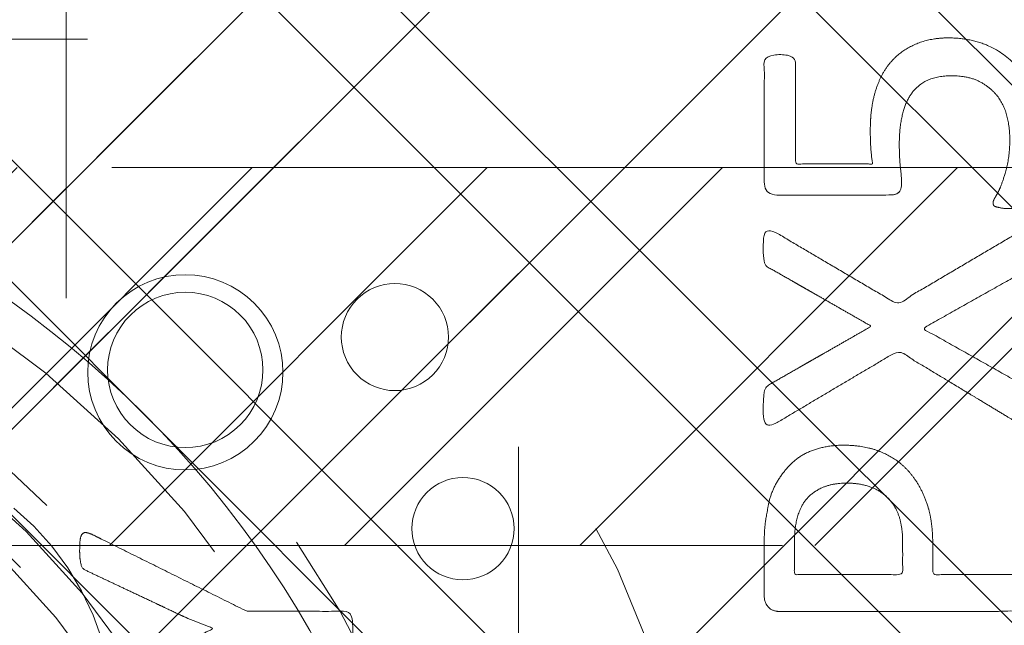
# Model space of a CAD drawing. Header units: inches. Extents: x -465 to -303, y -234 to 7.
# Tile 32 of 81: x -392.05 to -390.42, y 1.52 to 2.52. Entities that reach past the tile are written whole.
import ezdxf

# ---------------------------------------------------------------- set-up
doc = ezdxf.new("R2010")
doc.units = ezdxf.units.IN
doc.header["$LTSCALE"] = 32
doc.header["$MEASUREMENT"] = 0
doc.linetypes.add('Dash Style-1', pattern=[0.083328, 0.041656, -0.041672])
for name, color, linetype, lineweight in [('DashLine', 7, 'Dash Style-1', 13), ('DashLineFill', 7, 'Dash Style-1', 13), ('Drawing', 7, 'Continuous', 18), ('None', 7, 'Continuous', 18), ('Plastic-BracketCover', 7, 'Continuous', 13), ('SolidLine', 7, 'Continuous', 15), ('Wood_1-H', 7, 'Continuous', 13)]:
    doc.layers.add(name, color=color, linetype=linetype, lineweight=lineweight)
doc.layers.add('Electrical', color=1, linetype='Dash Style-1', lineweight=15, true_color=0xff0000)
doc.layers.add('Metal_Black', color=7, linetype='Continuous', lineweight=13, true_color=0x4c4c4c)
pattern_1 = [(45, (0, 0), (-1.61301565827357, 1.935715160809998), []), (45, (-1.0608, 1.0608), (-0.4723460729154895, 0.4167612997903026), [])]

# ---------------------------------------------------------------- blocks, each defined once
blk = doc.blocks.new('Group-9')
at = {"layer": 'Plastic-BracketCover', "color": 7}
blk.add_open_spline([(1.38164285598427, 0.884128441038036), (1.463766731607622, 0.884128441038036), (1.549581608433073, 0.884128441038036), (1.553272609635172, 0.8804374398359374), (1.555118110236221, 0.8730554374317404), (1.55696180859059, 0.8619824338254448), (1.55696180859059, 0.8453729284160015), (1.555118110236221, 0.8342999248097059), (1.553272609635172, 0.8269179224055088), (1.549581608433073, 0.8232269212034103), (1.463766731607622, 0.8232269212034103), (1.38164285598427, 0.8232269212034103), (1.255227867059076, 0.7604808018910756), (1.128812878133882, 0.6977346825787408), (1.119585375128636, 0.6940436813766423), (1.112203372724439, 0.692198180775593), (1.106666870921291, 0.6958891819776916), (1.104821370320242, 0.7106531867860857), (1.104821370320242, 0.7327991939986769), (1.106666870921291, 0.7457176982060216), (1.10851237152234, 0.7530997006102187), (1.114048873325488, 0.7567907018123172), (1.117739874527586, 0.7586362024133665), (1.181408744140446, 0.789086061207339), (1.245077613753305, 0.8195359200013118), (1.263532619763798, 0.8287634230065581), (1.304133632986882, 0.8453729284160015), (1.324432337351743, 0.8546004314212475), (1.324432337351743, 0.8555231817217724), (1.324432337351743, 0.856445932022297), (1.28383402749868, 0.871209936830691), (1.246923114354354, 0.8896649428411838), (1.18233149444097, 0.9201148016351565), (1.117739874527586, 0.9505646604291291), (1.114048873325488, 0.9524101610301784), (1.10851237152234, 0.9561011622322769), (1.106666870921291, 0.963483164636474), (1.104821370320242, 0.9745561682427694), (1.104821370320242, 0.9967021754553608), (1.107589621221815, 1.016079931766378), (1.121430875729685, 1.013311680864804), (1.128812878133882, 1.009620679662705), (1.255227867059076, 0.9468745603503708), (1.38164285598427, 0.884128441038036)], degree=2, knots=[0, 0, 0, 0.05246714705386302, 0.05482524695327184, 0.05718334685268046, 0.05954144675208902, 0.06189954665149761, 0.06484717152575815, 0.06779479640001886, 0.07074242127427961, 0.07369004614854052, 0.1392739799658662, 0.1392739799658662, 0.251980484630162, 0.251980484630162, 0.259917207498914, 0.267853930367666, 0.2757906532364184, 0.2837273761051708, 0.2916640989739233, 0.2996008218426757, 0.307537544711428, 0.31547426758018, 0.31547426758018, 0.4512108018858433, 0.4512108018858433, 0.4908944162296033, 0.5305780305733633, 0.5305780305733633, 0.5322202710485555, 0.5322202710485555, 0.6091019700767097, 0.6091019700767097, 0.7421406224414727, 0.7421406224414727, 0.7498287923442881, 0.7575169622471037, 0.7652051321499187, 0.7728933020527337, 0.7836567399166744, 0.8051836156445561, 0.8159470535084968, 0.8159470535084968, 1, 1, 1], dxfattribs=at)
blk = doc.blocks.new('1BRPFY-Leg_Plate (2D)')
at = {"layer": 'DashLineFill', "linetype": 'Continuous', "lineweight": 13}
h = blk.add_hatch(dxfattribs=at)
h.set_pattern_fill('Steel', color=253, style=0, pattern_type=2)
h.set_pattern_definition(pattern_1)
edge = h.paths.add_edge_path()
edge.add_arc((-1.704724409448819, -1.704724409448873), 0.125984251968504, 179.9999999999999, 269.9999999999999)
edge.add_line((-1.704724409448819, -1.830708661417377), (1.704724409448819, -1.830708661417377))
edge.add_arc((1.704724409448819, -1.704724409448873), 0.125984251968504, 270.0000000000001, 360.0000000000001)
edge.add_line((1.830708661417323, -1.704724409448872), (1.830708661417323, 1.704724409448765))
edge.add_arc((1.704724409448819, 1.704724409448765), 0.1259842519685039, 0, 90)
edge.add_line((1.704724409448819, 1.830708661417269), (-1.704724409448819, 1.830708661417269))
edge.add_arc((-1.704724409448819, 1.704724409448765), 0.1259842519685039, 90, 180)
edge.add_line((-1.830708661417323, 1.704724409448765), (-1.830708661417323, -1.704724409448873))
at = {"layer": 'DashLineFill', "flags": 128}
blk.add_lwpolyline([(-1.830708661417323, -1.704724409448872, 0.414213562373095), (-1.704724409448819, -1.830708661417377), (1.704724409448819, -1.830708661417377, 0.414213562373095), (1.830708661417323, -1.704724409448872), (1.830708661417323, 1.704724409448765, 0.414213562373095), (1.704724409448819, 1.830708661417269), (-1.704724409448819, 1.830708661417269, 0.414213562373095), (-1.830708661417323, 1.704724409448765)], format="xyb", close=True, dxfattribs=at)
at = {"layer": 'SolidLine', "flags": 128}
blk.add_lwpolyline([(1.279527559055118, 1.44094488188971), (1.295349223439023, 1.440167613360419), (1.31101851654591, 1.437843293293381), (1.326384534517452, 1.433994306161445), (1.341299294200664, 1.428657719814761), (1.355619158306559, 1.421884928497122), (1.369206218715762, 1.413741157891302), (1.381929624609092, 1.404304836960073), (1.393666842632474, 1.393666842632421), (1.404304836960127, 1.381929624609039), (1.413741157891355, 1.369206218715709), (1.421884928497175, 1.355619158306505), (1.428657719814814, 1.341299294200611), (1.433994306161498, 1.326384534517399), (1.437843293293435, 1.311018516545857), (1.440167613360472, 1.29534922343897), (1.440944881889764, 1.279527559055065), (1.440167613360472, 1.263705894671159), (1.437843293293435, 1.248036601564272), (1.433994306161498, 1.23267058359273), (1.428657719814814, 1.217755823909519), (1.421884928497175, 1.203435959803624), (1.413741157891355, 1.18984889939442), (1.404304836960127, 1.17712549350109), (1.393666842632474, 1.165388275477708), (1.381929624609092, 1.154750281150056), (1.369206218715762, 1.145313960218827), (1.355619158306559, 1.137170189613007), (1.341299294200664, 1.130397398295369), (1.326384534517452, 1.125060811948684), (1.31101851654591, 1.121211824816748), (1.295349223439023, 1.11888750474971), (1.279527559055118, 1.118110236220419), (1.263705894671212, 1.11888750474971), (1.248036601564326, 1.121211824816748), (1.232670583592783, 1.125060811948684), (1.217755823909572, 1.130397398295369), (1.203435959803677, 1.137170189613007), (1.189848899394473, 1.145313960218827), (1.177125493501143, 1.154750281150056), (1.165388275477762, 1.165388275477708), (1.154750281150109, 1.17712549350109), (1.14531396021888, 1.18984889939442), (1.137170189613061, 1.203435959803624), (1.130397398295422, 1.217755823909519), (1.125060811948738, 1.23267058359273), (1.121211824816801, 1.248036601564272), (1.118887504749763, 1.263705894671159), (1.118110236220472, 1.279527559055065), (1.118887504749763, 1.29534922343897), (1.121211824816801, 1.311018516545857), (1.125060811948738, 1.326384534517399), (1.130397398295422, 1.341299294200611), (1.137170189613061, 1.355619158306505), (1.14531396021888, 1.369206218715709), (1.154750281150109, 1.381929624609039), (1.165388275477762, 1.393666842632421), (1.177125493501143, 1.404304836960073), (1.189848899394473, 1.413741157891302), (1.203435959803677, 1.421884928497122), (1.217755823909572, 1.428657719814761), (1.232670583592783, 1.433994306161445), (1.248036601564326, 1.437843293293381), (1.263705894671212, 1.440167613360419)], close=True, dxfattribs=at)
at = {"layer": 'Plastic-BracketCover', "color": 7}
blk.add_blockref('Group-9', (0, 0), dxfattribs=at)
blk = doc.blocks.new('Group-10')
at = {"layer": 'Metal_Black', "color": 7}
for points, knots in [([(2.541677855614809, 1.832778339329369), (2.576740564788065, 1.832778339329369), (2.633951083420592, 1.808786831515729), (2.672706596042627, 1.764494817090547), (2.693005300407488, 1.703595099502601), (2.693005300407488, 1.644539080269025), (2.685625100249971, 1.60763087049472), (2.678243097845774, 1.578102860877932), (2.669015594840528, 1.559647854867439), (2.66532459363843, 1.554111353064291), (2.659788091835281, 1.552265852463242), (2.654251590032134, 1.550420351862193), (2.644562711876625, 1.550420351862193), (2.633951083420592, 1.550420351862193), (2.624723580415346, 1.552265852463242), (2.617341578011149, 1.554111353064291), (2.615496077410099, 1.55780235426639), (2.615496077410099, 1.563338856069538), (2.624723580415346, 1.578102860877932), (2.633951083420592, 1.602094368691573), (2.643178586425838, 1.639002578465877), (2.643178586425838, 1.686985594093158), (2.632105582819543, 1.725741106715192), (2.608114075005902, 1.753421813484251), (2.573049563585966, 1.770031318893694), (2.525068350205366, 1.770031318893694), (2.493694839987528, 1.75711281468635), (2.471548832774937, 1.729432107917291), (2.460475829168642, 1.685140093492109), (2.460475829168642, 1.635311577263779), (2.46416683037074, 1.603939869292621), (2.46416683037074, 1.58179386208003), (2.454939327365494, 1.572566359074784), (2.351593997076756, 1.572566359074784), (2.248246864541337, 1.572566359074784), (2.237173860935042, 1.58363936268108), (2.237173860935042, 1.69344484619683), (2.237173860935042, 1.795868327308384), (2.24086486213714, 1.799559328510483), (2.246401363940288, 1.803250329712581), (2.257474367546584, 1.80509583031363), (2.275929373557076, 1.80509583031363), (2.288847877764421, 1.797713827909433), (2.288847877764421, 1.708208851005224), (2.288847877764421, 1.624240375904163), (2.35251674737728, 1.624240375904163), (2.41618561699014, 1.624240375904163), (2.414340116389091, 1.637157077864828), (2.412494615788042, 1.662994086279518), (2.412494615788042, 1.718359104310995), (2.430949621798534, 1.775567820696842), (2.46416683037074, 1.812477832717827), (2.51214984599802, 1.832778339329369), (2.541677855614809, 1.832778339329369)], [0, 0, 0, 0.01624772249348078, 0.03249544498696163, 0.04874316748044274, 0.06499088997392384, 0.0747395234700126, 0.08448815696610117, 0.09423679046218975, 0.1039854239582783, 0.1137340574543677, 0.1234826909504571, 0.1332313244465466, 0.1439548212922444, 0.1556531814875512, 0.1673515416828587, 0.179049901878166, 0.1907482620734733, 0.2141449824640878, 0.2375417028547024, 0.2609384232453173, 0.2843351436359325, 0.3043894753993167, 0.3244438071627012, 0.3444981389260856, 0.3645524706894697, 0.3817430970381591, 0.3989337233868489, 0.4161243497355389, 0.4333149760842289, 0.4451335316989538, 0.4569520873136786, 0.4653939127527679, 0.4738357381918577, 0.5329361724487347, 0.5413791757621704, 0.5498221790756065, 0.6251042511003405, 0.6279185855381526, 0.6307329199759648, 0.6335472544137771, 0.6363615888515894, 0.6429283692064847, 0.6494951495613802, 0.7490891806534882, 0.7490891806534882, 0.8246060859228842, 0.8246060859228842, 0.8400820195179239, 0.8555579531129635, 0.8916684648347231, 0.9277789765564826, 0.9638894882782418, 1, 1, 1]), ([(2.66347909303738, 1.514432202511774), (2.670861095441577, 1.518123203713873), (2.680088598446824, 1.519968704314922), (2.685625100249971, 1.514432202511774), (2.68746879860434, 1.49966819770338), (2.68746879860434, 1.479829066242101), (2.68746879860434, 1.464603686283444), (2.683779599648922, 1.457221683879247), (2.680088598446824, 1.453530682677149), (2.676397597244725, 1.451685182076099), (2.587814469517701, 1.40185756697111), (2.499231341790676, 1.35202995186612), (2.587814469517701, 1.30220233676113), (2.676397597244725, 1.25237472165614), (2.680088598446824, 1.25052922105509), (2.683779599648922, 1.244992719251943), (2.68746879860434, 1.239456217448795), (2.68746879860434, 1.224230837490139), (2.68746879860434, 1.204391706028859), (2.684702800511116, 1.185013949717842), (2.670861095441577, 1.187782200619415), (2.66347909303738, 1.191473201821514), (2.561054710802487, 1.253296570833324), (2.458630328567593, 1.315119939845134), (2.358975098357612, 1.256064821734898), (2.259319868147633, 1.197009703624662), (2.251937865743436, 1.193318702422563), (2.238096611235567, 1.190550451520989), (2.235328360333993, 1.209928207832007), (2.235328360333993, 1.233919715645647), (2.237173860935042, 1.246838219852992), (2.239019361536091, 1.254220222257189), (2.244555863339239, 1.257911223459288), (2.246401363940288, 1.259756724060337), (2.330370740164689, 1.307738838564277), (2.414340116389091, 1.355720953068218), (2.330370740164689, 1.403703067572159), (2.246401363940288, 1.451685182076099), (2.244555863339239, 1.453530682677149), (2.239019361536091, 1.455376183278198), (2.237173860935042, 1.462758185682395), (2.235328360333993, 1.473831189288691), (2.235328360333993, 1.495977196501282), (2.238096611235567, 1.515354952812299), (2.251937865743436, 1.512586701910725), (2.259319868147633, 1.508895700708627), (2.358052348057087, 1.450763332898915), (2.456784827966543, 1.392630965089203), (2.560131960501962, 1.453531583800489), (2.66347909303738, 1.514432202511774)], [0, 0, 0, 0.005796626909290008, 0.01159325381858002, 0.01738988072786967, 0.02318650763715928, 0.02777550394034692, 0.03115686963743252, 0.03453823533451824, 0.03791960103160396, 0.03791960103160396, 0.1211990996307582, 0.1211990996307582, 0.2044785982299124, 0.2044785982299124, 0.2078599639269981, 0.2112413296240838, 0.2146226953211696, 0.2192116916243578, 0.2250083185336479, 0.2366015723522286, 0.2423981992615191, 0.2423981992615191, 0.3264234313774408, 0.3264234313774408, 0.407781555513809, 0.407781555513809, 0.4135781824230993, 0.42517143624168, 0.4309680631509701, 0.4359366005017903, 0.4409051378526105, 0.4458736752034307, 0.450842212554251, 0.450842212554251, 0.6349525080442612, 0.6349525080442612, 0.8190628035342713, 0.8190628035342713, 0.8240313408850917, 0.8289998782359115, 0.8339684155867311, 0.8389369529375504, 0.8439054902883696, 0.8538425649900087, 0.8588111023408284, 0.8588111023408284, 0.9277858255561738, 0.9277858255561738, 1, 1, 1]), ([(2.368202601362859, 1.158958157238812), (2.403267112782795, 1.158958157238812), (2.456784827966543, 1.136812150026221), (2.493694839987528, 1.096211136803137), (2.51584084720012, 1.037156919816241), (2.51584084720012, 0.9697961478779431), (2.51584084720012, 0.9448818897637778), (2.596119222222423, 0.9448818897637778), (2.680088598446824, 0.9448818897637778), (2.683779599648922, 0.9411926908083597), (2.685625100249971, 0.9338106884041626), (2.68746879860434, 0.9227376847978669), (2.68746879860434, 0.9061281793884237), (2.685625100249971, 0.8950551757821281), (2.683779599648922, 0.887673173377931), (2.680088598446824, 0.8839821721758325), (2.469704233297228, 0.8839821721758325), (2.250092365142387, 0.8839821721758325), (2.237173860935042, 0.8987461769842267), (2.237173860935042, 0.955955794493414), (2.237173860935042, 1.018701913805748), (2.24086486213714, 1.044538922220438), (2.248246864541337, 1.081447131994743), (2.270392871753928, 1.118357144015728), (2.301766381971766, 1.146039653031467), (2.344211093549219, 1.158958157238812), (2.368202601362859, 1.158958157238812)], [0, 0, 0, 0.06626756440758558, 0.1325351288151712, 0.1988026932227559, 0.2650702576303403, 0.3039664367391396, 0.3039664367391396, 0.4292971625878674, 0.4350595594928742, 0.440821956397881, 0.4465843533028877, 0.4523467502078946, 0.4569566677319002, 0.4615665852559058, 0.4661765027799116, 0.4707864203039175, 0.7289384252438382, 0.7450731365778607, 0.7612078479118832, 0.8451067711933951, 0.8709223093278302, 0.8967378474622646, 0.9225533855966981, 0.9483689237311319, 0.974184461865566, 1, 1, 1]), ([(2.373739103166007, 1.096211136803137), (2.346056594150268, 1.096211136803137), (2.309148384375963, 1.075910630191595), (2.29253887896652, 1.046384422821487), (2.287002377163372, 1.01501091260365), (2.287002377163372, 0.9716416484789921), (2.287002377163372, 0.9448818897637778), (2.376507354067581, 0.9448818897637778), (2.46601233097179, 0.9448818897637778), (2.46601233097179, 0.9716416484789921), (2.46601233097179, 1.024238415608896), (2.453093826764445, 1.061146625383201), (2.427258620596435, 1.085138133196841), (2.394039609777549, 1.096211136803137), (2.373739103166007, 1.096211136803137)], [0, 0, 0, 0.05309765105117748, 0.1061953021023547, 0.159292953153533, 0.2123906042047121, 0.2979368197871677, 0.2979368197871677, 0.5840684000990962, 0.5840684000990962, 0.6696146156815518, 0.7522109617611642, 0.8348073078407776, 0.9174036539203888, 1, 1, 1])]:
    blk.add_open_spline(points, degree=2, knots=knots, dxfattribs=at)
blk = doc.blocks.new('1BRPX5-Util_Bkt_Sm-F (2D)')
at = {"layer": 'DashLineFill', "linetype": 'Continuous', "lineweight": 13}
h = blk.add_hatch(dxfattribs=at)
h.set_pattern_fill('Steel', color=253, style=0, pattern_type=2)
h.set_pattern_definition(pattern_1)
edge = h.paths.add_edge_path()
edge.add_line((-4.468503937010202, 4.413385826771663), (-3.12992125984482, 4.413385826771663))
edge.add_line((-3.12992125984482, 4.413385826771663), (-3.12992125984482, -1.854330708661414))
edge.add_line((-3.12992125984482, -1.854330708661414), (-4.468503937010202, -1.854330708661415))
edge.add_line((-4.468503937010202, -1.854330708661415), (-4.468503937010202, -1.988188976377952))
edge.add_line((-4.468503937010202, -1.988188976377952), (-2.421259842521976, -1.988188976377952))
edge.add_line((-2.421259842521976, -1.988188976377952), (-2.421259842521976, -2.366141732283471))
edge.add_arc((-2.303149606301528, -2.366141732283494), 0.1181102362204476, 179.9999999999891, 270.000000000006)
edge.add_line((-2.303149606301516, -2.484251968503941), (2.303149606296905, -2.484251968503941))
edge.add_arc((2.303149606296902, -2.366141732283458), 0.1181102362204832, 270.0000000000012, 359.9999999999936)
edge.add_line((2.421259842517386, -2.366141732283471), (2.421259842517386, -1.988188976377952))
edge.add_line((2.421259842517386, -1.988188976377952), (4.468503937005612, -1.988188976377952))
edge.add_line((4.468503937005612, -1.988188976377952), (4.468503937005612, -1.854330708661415))
edge.add_line((4.468503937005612, -1.854330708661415), (3.12992125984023, -1.854330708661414))
edge.add_line((3.12992125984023, -1.854330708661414), (3.12992125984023, 4.413385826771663))
edge.add_line((3.12992125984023, 4.413385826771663), (4.468503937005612, 4.413385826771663))
edge.add_line((4.468503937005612, 4.413385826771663), (4.468503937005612, 4.547244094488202))
edge.add_line((4.468503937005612, 4.547244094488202), (2.421259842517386, 4.547244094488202))
edge.add_line((2.421259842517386, 4.547244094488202), (2.421259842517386, 4.925196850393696))
edge.add_arc((2.303149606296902, 4.925196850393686), 0.1181102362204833, 5.365542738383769e-12, 89.99999999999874)
edge.add_line((2.303149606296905, 5.043307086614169), (-2.303149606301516, 5.043307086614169))
edge.add_arc((-2.303149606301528, 4.92519685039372), 0.1181102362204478, 89.99999999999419, 180.0000000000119)
edge.add_line((-2.421259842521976, 4.925196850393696), (-2.421259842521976, 4.547244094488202))
edge.add_line((-2.421259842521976, 4.547244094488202), (-4.468503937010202, 4.547244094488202))
edge.add_line((-4.468503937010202, 4.547244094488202), (-4.468503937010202, 4.413385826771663))
at = {"layer": 'SolidLine', "flags": 128}
blk.add_lwpolyline([(1.279527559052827, 1.15496456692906), (1.26693235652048, 1.155583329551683), (1.254458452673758, 1.157433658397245), (1.242225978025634, 1.16049773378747), (1.23035273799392, 1.164746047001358), (1.218953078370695, 1.170137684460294), (1.208136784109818, 1.17662072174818), (1.19800802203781, 1.184132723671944), (1.188664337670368, 1.192601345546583), (1.180195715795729, 1.201945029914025), (1.172683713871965, 1.212073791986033), (1.166200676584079, 1.222890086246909), (1.160809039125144, 1.234289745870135), (1.156560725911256, 1.246162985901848), (1.15349665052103, 1.258395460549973), (1.151646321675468, 1.270869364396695), (1.151027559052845, 1.283464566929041), (1.151646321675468, 1.296059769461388), (1.15349665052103, 1.30853367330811), (1.156560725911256, 1.320766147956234), (1.160809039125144, 1.332639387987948), (1.166200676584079, 1.344039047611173), (1.172683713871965, 1.35485534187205), (1.180195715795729, 1.364984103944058), (1.188664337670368, 1.374327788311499), (1.19800802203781, 1.382796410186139), (1.208136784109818, 1.390308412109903), (1.218953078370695, 1.396791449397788), (1.23035273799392, 1.402183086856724), (1.242225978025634, 1.406431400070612), (1.254458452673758, 1.409495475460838), (1.26693235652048, 1.4113458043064), (1.279527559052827, 1.411964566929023), (1.292122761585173, 1.4113458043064), (1.304596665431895, 1.409495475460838), (1.316829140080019, 1.406431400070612), (1.328702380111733, 1.402183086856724), (1.340102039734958, 1.396791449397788), (1.350918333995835, 1.390308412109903), (1.361047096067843, 1.382796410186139), (1.370390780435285, 1.374327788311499), (1.378859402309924, 1.364984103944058), (1.386371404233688, 1.35485534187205), (1.392854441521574, 1.344039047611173), (1.39824607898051, 1.332639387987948), (1.402494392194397, 1.320766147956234), (1.405558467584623, 1.30853367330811), (1.407408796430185, 1.296059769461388), (1.408027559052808, 1.283464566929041), (1.407408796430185, 1.270869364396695), (1.405558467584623, 1.258395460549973), (1.402494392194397, 1.246162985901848), (1.39824607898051, 1.234289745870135), (1.392854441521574, 1.222890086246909), (1.386371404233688, 1.212073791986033), (1.378859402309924, 1.201945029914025), (1.370390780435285, 1.192601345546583), (1.361047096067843, 1.184132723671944), (1.350918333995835, 1.17662072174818), (1.340102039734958, 1.170137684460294), (1.328702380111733, 1.164746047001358), (1.316829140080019, 1.16049773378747), (1.304596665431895, 1.157433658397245), (1.292122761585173, 1.155583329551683)], close=True, dxfattribs=at)
blk.add_lwpolyline([(0.9958867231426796, 1.054709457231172), (1.028808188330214, 1.024871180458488), (1.058646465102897, 0.991949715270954), (1.085114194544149, 0.9562621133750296), (1.107956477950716, 0.9181520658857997), (1.126953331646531, 0.877986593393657), (1.141921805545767, 0.8361525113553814), (1.152717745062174, 0.7930527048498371), (1.159237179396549, 0.7491022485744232), (1.161417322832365, 0.7047244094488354), (1.159237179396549, 0.6603465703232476), (1.152717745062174, 0.6163961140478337), (1.141921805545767, 0.5732963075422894), (1.126953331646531, 0.5314622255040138), (1.107956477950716, 0.4912967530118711), (1.085114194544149, 0.4531867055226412), (1.058646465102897, 0.4174991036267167), (1.028808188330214, 0.3845776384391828), (0.9958867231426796, 0.3547393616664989)], dxfattribs=at)
at = {"layer": 'Metal_Black', "color": 7}
blk.add_blockref('Group-10', (0, 0), dxfattribs=at)
blk = doc.blocks.new('Slate-LegBrace (2D)')
at = {"layer": 'DashLineFill', "linetype": 'Continuous', "lineweight": 13}
h = blk.add_hatch(dxfattribs=at)
h.set_pattern_fill('Steel', color=253, style=0, pattern_type=2)
h.set_pattern_definition(pattern_1)
edge = h.paths.add_edge_path()
edge.add_line((-2.199587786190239, 0.1351515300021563), (-1.374775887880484, 0.1351515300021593))
edge.add_arc((3.636636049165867e-15, 0.01355418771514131), 1.380142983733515, 5.054592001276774, 174.9454079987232, ccw=False)
edge.add_line((1.374775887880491, 0.1351515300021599), (2.199718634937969, 0.1351515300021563))
edge.add_arc((6.542437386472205e-05, 0.01705725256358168), 2.202821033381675, 3.07312710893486, 176.9268728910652)
h = blk.add_hatch(dxfattribs=at)
h.set_pattern_fill('Steel', color=253, style=0, pattern_type=2)
h.set_pattern_definition(pattern_1)
edge = h.paths.add_edge_path()
edge.add_line((-2.191696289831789, 0.2375138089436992), (-1.463739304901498, 0.2375137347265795))
edge.add_arc((6.542437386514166e-05, 0.017041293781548), 1.480314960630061, 8.565281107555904, 171.4347188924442, ccw=False)
edge.add_line((1.463870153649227, 0.2375137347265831), (2.191827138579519, 0.2375138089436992))
edge.add_line((2.191827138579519, 0.2375138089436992), (2.19971863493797, 0.1351515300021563))
edge.add_line((2.19971863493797, 0.1351515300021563), (1.374775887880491, 0.1351515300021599))
edge.add_arc((3.356894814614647e-15, 0.01355418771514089), 1.380142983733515, 5.054592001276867, 174.9454079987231)
edge.add_line((-1.374775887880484, 0.1351515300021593), (-2.19958778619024, 0.1351515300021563))
edge.add_line((-2.19958778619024, 0.1351515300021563), (-2.191696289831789, 0.2375138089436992))
h = blk.add_hatch(dxfattribs=at)
h.set_pattern_fill('Steel', color=253, style=0, pattern_type=2)
h.set_pattern_definition(pattern_1)
h.paths.add_polyline_path([(1.738774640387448, 0.9363963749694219), (1.7304820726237, 0.9368037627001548), (1.722269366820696, 0.9380220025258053), (1.714215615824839, 0.940039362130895), (1.706398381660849, 0.9428364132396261), (1.698892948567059, 0.9463862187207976), (1.691771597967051, 0.9506545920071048), (1.685102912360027, 0.9556004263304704), (1.678951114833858, 0.9611760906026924), (1.673375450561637, 0.9673278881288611), (1.668429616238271, 0.9739965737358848), (1.664161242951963, 0.9811179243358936), (1.660611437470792, 0.9886233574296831), (1.657814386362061, 0.9964405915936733), (1.655797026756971, 1.00449434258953), (1.654578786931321, 1.012707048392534), (1.654171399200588, 1.020999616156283), (1.654578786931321, 1.029292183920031), (1.655797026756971, 1.037504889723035), (1.657814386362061, 1.045558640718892), (1.660611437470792, 1.053375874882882), (1.664161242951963, 1.060881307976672), (1.668429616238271, 1.06800265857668), (1.673375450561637, 1.074671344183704), (1.678951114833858, 1.080823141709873), (1.685102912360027, 1.086398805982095), (1.691771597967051, 1.09134464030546), (1.698892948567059, 1.095613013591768), (1.706398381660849, 1.099162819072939), (1.714215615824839, 1.10195987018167), (1.722269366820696, 1.10397722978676), (1.7304820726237, 1.10519546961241), (1.738774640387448, 1.105602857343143), (1.747067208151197, 1.10519546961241), (1.755279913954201, 1.10397722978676), (1.763333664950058, 1.10195987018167), (1.771150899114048, 1.099162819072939), (1.778656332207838, 1.095613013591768), (1.785777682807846, 1.09134464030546), (1.79244636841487, 1.086398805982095), (1.798598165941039, 1.080823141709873), (1.804173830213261, 1.074671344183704), (1.809119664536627, 1.06800265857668), (1.813388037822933, 1.060881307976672), (1.816937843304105, 1.053375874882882), (1.819734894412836, 1.045558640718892), (1.821752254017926, 1.037504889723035), (1.822970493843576, 1.029292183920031), (1.823377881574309, 1.020999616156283), (1.822970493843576, 1.012707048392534), (1.821752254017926, 1.00449434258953), (1.819734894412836, 0.9964405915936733), (1.816937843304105, 0.9886233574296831), (1.813388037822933, 0.9811179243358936), (1.809119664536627, 0.9739965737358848), (1.804173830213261, 0.9673278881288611), (1.798598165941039, 0.9611760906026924), (1.79244636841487, 0.9556004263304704), (1.785777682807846, 0.9506545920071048), (1.778656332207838, 0.9463862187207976), (1.771150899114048, 0.9428364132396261), (1.763333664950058, 0.940039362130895), (1.755279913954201, 0.9380220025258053), (1.747067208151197, 0.9368037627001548)])
at = {"layer": 'DashLineFill', "flags": 128}
for points in [[(-2.199587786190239, 0.1351515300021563), (-1.374775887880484, 0.1351515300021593, -0.9154551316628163), (1.374775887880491, 0.1351515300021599), (2.199718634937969, 0.1351515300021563, 0.9477524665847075)], [(-2.191696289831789, 0.2375138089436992), (-1.463739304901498, 0.2375137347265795, -0.8606629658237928), (1.463870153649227, 0.2375137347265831), (2.191827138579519, 0.2375138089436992), (2.19971863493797, 0.1351515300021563), (1.374775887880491, 0.1351515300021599, 0.9154551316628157), (-1.374775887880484, 0.1351515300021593), (-2.19958778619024, 0.1351515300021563)]]:
    blk.add_lwpolyline(points, format="xyb", close=True, dxfattribs=at)
blk.add_lwpolyline([(1.738774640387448, 0.9363963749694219), (1.7304820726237, 0.9368037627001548), (1.722269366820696, 0.9380220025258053), (1.714215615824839, 0.940039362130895), (1.706398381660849, 0.9428364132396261), (1.698892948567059, 0.9463862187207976), (1.691771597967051, 0.9506545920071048), (1.685102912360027, 0.9556004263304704), (1.678951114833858, 0.9611760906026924), (1.673375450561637, 0.9673278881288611), (1.668429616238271, 0.9739965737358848), (1.664161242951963, 0.9811179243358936), (1.660611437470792, 0.9886233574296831), (1.657814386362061, 0.9964405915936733), (1.655797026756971, 1.00449434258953), (1.654578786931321, 1.012707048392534), (1.654171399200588, 1.020999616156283), (1.654578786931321, 1.029292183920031), (1.655797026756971, 1.037504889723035), (1.657814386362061, 1.045558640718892), (1.660611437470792, 1.053375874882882), (1.664161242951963, 1.060881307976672), (1.668429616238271, 1.06800265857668), (1.673375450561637, 1.074671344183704), (1.678951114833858, 1.080823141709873), (1.685102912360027, 1.086398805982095), (1.691771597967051, 1.09134464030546), (1.698892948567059, 1.095613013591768), (1.706398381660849, 1.099162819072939), (1.714215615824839, 1.10195987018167), (1.722269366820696, 1.10397722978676), (1.7304820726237, 1.10519546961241), (1.738774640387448, 1.105602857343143), (1.747067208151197, 1.10519546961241), (1.755279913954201, 1.10397722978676), (1.763333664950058, 1.10195987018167), (1.771150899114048, 1.099162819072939), (1.778656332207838, 1.095613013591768), (1.785777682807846, 1.09134464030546), (1.79244636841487, 1.086398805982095), (1.798598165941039, 1.080823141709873), (1.804173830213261, 1.074671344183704), (1.809119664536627, 1.06800265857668), (1.813388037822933, 1.060881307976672), (1.816937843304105, 1.053375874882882), (1.819734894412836, 1.045558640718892), (1.821752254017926, 1.037504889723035), (1.822970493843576, 1.029292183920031), (1.823377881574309, 1.020999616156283), (1.822970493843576, 1.012707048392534), (1.821752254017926, 1.00449434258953), (1.819734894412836, 0.9964405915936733), (1.816937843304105, 0.9886233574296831), (1.813388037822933, 0.9811179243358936), (1.809119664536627, 0.9739965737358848), (1.804173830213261, 0.9673278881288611), (1.798598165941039, 0.9611760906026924), (1.79244636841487, 0.9556004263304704), (1.785777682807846, 0.9506545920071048), (1.778656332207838, 0.9463862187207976), (1.771150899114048, 0.9428364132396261), (1.763333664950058, 0.940039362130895), (1.755279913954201, 0.9380220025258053), (1.747067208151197, 0.9368037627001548)], close=True, dxfattribs=at)
blk = doc.blocks.new('TLLegSleeve (2D)')
at = {"layer": 'DashLineFill', "linetype": 'Continuous', "lineweight": 13}
h = blk.add_hatch(dxfattribs=at)
h.set_pattern_fill('Steel', color=253, style=0, pattern_type=2)
h.set_pattern_definition(pattern_1)
edge = h.paths.add_edge_path()
edge.add_line((1.08267716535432, 1.402343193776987), (1.08267716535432, 2.913385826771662))
edge.add_arc((-1.707523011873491e-13, 2.913385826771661), 1.08267716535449, 4.479377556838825e-14, 180)
edge.add_line((-1.082677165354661, 2.913385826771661), (-1.08267716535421, 1.402343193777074))
edge.add_arc((-1.332267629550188e-15, 2.886579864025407e-15), 1.771653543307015, 127.6698869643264, 412.330113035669)
edge.add_line((1.08267716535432, 1.402343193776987), (1.08267716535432, 1.402343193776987))
edge = h.paths.add_edge_path()
edge.add_arc((1.665334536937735e-15, 2.91338582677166), 0.7480314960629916, 180, 360)
edge.add_arc((1.665334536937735e-15, 2.91338582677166), 0.7480314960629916, 9.54166404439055e-15, 180)
edge.add_line((-0.7480314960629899, 2.91338582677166), (-0.7480314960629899, 2.91338582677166))
edge = h.paths.add_edge_path()
edge.add_arc((-1.723066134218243e-13, 5.70119602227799e-16), 1.437007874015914, 180, 360)
edge.add_arc((-1.723066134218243e-13, 9.149983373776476e-17), 1.437007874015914, 9.541664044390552e-15, 180)
edge.add_line((-1.437007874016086, 3.308097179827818e-16), (-1.437007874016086, 3.308097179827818e-16))
at = {"layer": 'DashLine', "color": 8, "flags": 128}
blk.add_lwpolyline([(1.653543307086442, 1.118599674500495e-14), (1.645581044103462, -0.1620755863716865), (1.621770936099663, -0.3225902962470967), (1.582342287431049, -0.4799982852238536), (1.527674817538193, -0.6327836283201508), (1.45829500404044, -0.7794749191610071), (1.374871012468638, -0.9186594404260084), (1.278206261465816, -1.048996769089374), (1.169231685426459, -1.169231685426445), (1.048996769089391, -1.278206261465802), (0.918659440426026, -1.374871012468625), (0.7794749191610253, -1.458295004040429), (0.6327836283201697, -1.527674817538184), (0.4799982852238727, -1.582342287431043), (0.3225902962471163, -1.621770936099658), (0.1620755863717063, -1.645581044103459), (8.723964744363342e-15, -1.653543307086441), (-0.162075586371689, -1.645581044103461), (-0.3225902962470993, -1.621770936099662), (-0.4799982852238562, -1.582342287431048), (-0.6327836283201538, -1.527674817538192), (-0.7794749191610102, -1.458295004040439), (-0.9186594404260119, -1.374871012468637), (-1.048996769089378, -1.278206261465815), (-1.169231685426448, -1.169231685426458), (-1.278206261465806, -1.048996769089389), (-1.374871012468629, -0.9186594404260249), (-1.458295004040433, -0.7794749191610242), (-1.527674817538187, -0.6327836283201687), (-1.582342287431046, -0.4799982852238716), (-1.621770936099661, -0.3225902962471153), (-1.645581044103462, -0.1620755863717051), (-1.653543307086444, -7.741682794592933e-15), (-1.645581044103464, 0.1620755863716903), (-1.621770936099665, 0.3225902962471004), (-1.582342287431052, 0.4799982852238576), (-1.527674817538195, 0.6327836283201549), (-1.458295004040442, 0.7794749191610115), (-1.37487101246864, 0.918659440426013), (-1.278206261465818, 1.048996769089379), (-1.169231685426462, 1.169231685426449), (-1.048996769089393, 1.278206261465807), (-0.9186594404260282, 1.37487101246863), (-0.7794749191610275, 1.458295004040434), (-0.6327836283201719, 1.527674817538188), (-0.479998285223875, 1.582342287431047), (-0.3225902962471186, 1.621770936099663), (-0.1620755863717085, 1.645581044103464), (-1.096189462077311e-14, 1.653543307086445), (0.1620755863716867, 1.645581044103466), (0.3225902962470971, 1.621770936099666), (0.479998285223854, 1.582342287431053), (0.6327836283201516, 1.527674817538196), (0.7794749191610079, 1.458295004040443), (0.9186594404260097, 1.374871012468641), (1.048996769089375, 1.278206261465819), (1.169231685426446, 1.169231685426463), (1.278206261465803, 1.048996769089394), (1.374871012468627, 0.9186594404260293), (1.458295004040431, 0.7794749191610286), (1.527674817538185, 0.6327836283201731), (1.582342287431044, 0.4799982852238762), (1.621770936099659, 0.3225902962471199), (1.64558104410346, 0.1620755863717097)], close=True, dxfattribs=at)
at = {"layer": 'DashLineFill', "flags": 128}
for points in [[(1.08267716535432, 1.402343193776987), (1.08267716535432, 2.913385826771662, 0.9999999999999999), (-1.082677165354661, 2.913385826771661), (-1.08267716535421, 1.402343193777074, 2.931618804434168), (1.08267716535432, 1.402343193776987)], [(-1.437007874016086, 3.308097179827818e-16, 0.9999999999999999), (1.437007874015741, 3.308097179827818e-16, 0.9999999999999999), (-1.437007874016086, 3.308097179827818e-16)]]:
    blk.add_lwpolyline(points, format="xyb", close=True, dxfattribs=at)
blk = doc.blocks.new('Group-11')
at = {"layer": 'SolidLine', "flags": 128}
blk.add_lwpolyline([(16.27952755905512, -5.31496062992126, -0.414213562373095), (17.99212598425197, -3.602362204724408, -0.414213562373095), (19.70472440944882, -5.31496062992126, -0.414213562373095), (17.99212598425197, -7.027559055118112, -0.414213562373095)], format="xyb", close=True, dxfattribs=at)
at = {"layer": 'Wood_1-H', "color": 7}
for name, p in [('1BRPX5-Util_Bkt_Sm-F (2D)', (17.99212598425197, -5.314960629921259)), ('TLLegSleeve (2D)', (17.99212598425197, -5.31496062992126)), ('Slate-LegBrace (2D)', (17.99212598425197, -5.31496062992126)), ('1BRPFY-Leg_Plate (2D)', (17.99212598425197, -5.31496062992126))]:
    blk.add_blockref(name, p, dxfattribs=at)
blk = doc.blocks.new('Group-12')
at = {"layer": 'None'}
blk.add_blockref('Group-11', (0, 0), dxfattribs=at)
blk = doc.blocks.new('SL Utility Cabinet (2D)')
at = {"layer": 'None'}
blk.add_blockref('Group-12', (0, 0), dxfattribs=at)
at = {"layer": 'Drawing', "color": 0, "flags": 1}
for tag in ['Tag', 'Catalog', 'Option1', 'Option2', 'Option3', 'Option4', 'Option5', 'Option6', 'Option7', 'Option8', 'Option9', 'Option10', 'Option11', 'Option12', 'Custom', 'FinishGroup', 'Discount', 'Item2', 'Item3', 'Item6', 'Item9', 'Item10', 'Item12', 'Item13', 'Item16', 'Item19', 'Item20', 'Item21', 'Item22', 'Item23', 'Item24', 'Item25', 'Item8', 'Item18', 'Item1', 'Item4', 'Item5', 'Item7', 'Item11', 'Item14', 'Item15', 'Item17']:
    blk.add_attdef(tag, (-51.58792002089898, 4.551681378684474), '', height=0.007086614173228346, dxfattribs=at)
blk = doc.blocks.new('Group-33')
at = {"layer": 'DashLine'}
blk.add_open_spline([(35.63061417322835, -2.559055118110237), (35.63005118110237, -14.01555511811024), (35.62948818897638, -25.47205511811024), (35.63079271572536, -28.04254894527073), (35.44248818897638, -30.60705511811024), (33.45248818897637, -57.87905511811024), (31.46248818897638, -85.15105511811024), (31.25483798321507, -86.46381643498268), (29.93148818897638, -86.57505511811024), (19.09448818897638, -86.57505511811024), (8.257488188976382, -86.57505511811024), (6.9341383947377, -86.46381643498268), (6.726488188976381, -85.15105511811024), (4.736488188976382, -57.87905511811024), (2.746488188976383, -30.60705511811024), (2.558183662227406, -28.04254894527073), (2.559488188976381, -25.47205511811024), (2.558925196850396, -14.01555511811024), (2.558362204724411, -2.559055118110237), (19.09448818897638, -2.559055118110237), (35.63061417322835, -2.559055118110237)], degree=2, knots=[0, 0, 0, 0.1016019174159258, 0.1016019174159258, 0.124398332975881, 0.124398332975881, 0.3668165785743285, 0.3668165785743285, 0.3785993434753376, 0.3785993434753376, 0.4747500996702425, 0.4747500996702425, 0.4865328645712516, 0.4865328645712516, 0.7289511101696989, 0.7289511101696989, 0.7517475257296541, 0.7517475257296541, 0.8533494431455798, 0.8533494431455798, 1, 1, 1], dxfattribs=at)
at = {"layer": 'SolidLine'}
blk.add_open_spline([(37.08661417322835, -2.559055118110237), (19.09448818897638, -2.559055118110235), (1.102362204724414, -2.559055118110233), (1.102425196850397, -14.01555511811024), (1.10248818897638, -25.47205511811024), (1.103183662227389, -28.09554894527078), (1.293488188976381, -30.71305511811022), (3.28348818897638, -57.98505511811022), (5.27348818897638, -85.25705511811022), (5.677730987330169, -87.81563948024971), (8.257488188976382, -88.03105511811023), (19.09448818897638, -88.03105511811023), (29.93148818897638, -88.03105511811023), (32.5112453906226, -87.81563948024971), (32.91548818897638, -85.25705511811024), (34.90548818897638, -57.98505511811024), (36.89548818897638, -30.71305511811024), (37.08579271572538, -28.09554894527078), (37.08648818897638, -25.47205511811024), (37.08655118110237, -14.01555511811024), (37.08661417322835, -2.559055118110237)], degree=2, knots=[0, 0, 0, 0.1539886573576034, 0.1539886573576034, 0.2520410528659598, 0.2520410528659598, 0.2744946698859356, 0.2744946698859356, 0.508445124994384, 0.508445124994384, 0.530607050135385, 0.530607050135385, 0.6233816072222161, 0.6233816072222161, 0.6455435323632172, 0.6455435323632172, 0.8794939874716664, 0.8794939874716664, 0.9019476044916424, 0.9019476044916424, 1, 1, 1], dxfattribs=at)
blk = doc.blocks.new('TL14_lower_leg (2D)')
at = {"layer": 'DashLine', "flags": 128}
blk.add_lwpolyline([(-1.777195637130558e-14, 1.377952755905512), (0.1350629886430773, 1.371317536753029), (0.2688252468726, 1.351475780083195), (0.3999985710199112, 1.318618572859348), (0.5273196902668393, 1.27306234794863), (0.649562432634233, 1.215245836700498), (0.7655495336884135, 1.14572584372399), (0.8741639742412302, 1.065171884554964), (0.9743597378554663, 0.9743597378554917), (1.065171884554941, 0.8741639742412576), (1.14572584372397, 0.7655495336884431), (1.215245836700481, 0.6495624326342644), (1.273062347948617, 0.5273196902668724), (1.318618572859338, 0.3999985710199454), (1.351475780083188, 0.2688252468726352), (1.371317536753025, 0.1350629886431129), (1.377952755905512, 1.783045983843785e-14), (1.371317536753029, -0.1350629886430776), (1.351475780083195, -0.2688252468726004), (1.318618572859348, -0.3999985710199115), (1.27306234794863, -0.5273196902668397), (1.215245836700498, -0.6495624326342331), (1.145725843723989, -0.7655495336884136), (1.065171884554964, -0.8741639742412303), (0.9743597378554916, -0.9743597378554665), (0.8741639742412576, -1.065171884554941), (0.7655495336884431, -1.14572584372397), (0.6495624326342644, -1.215245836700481), (0.5273196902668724, -1.273062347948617), (0.3999985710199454, -1.318618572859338), (0.2688252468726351, -1.351475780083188), (0.135062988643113, -1.371317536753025), (1.777195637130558e-14, -1.377952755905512), (-0.1350629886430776, -1.371317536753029), (-0.2688252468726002, -1.351475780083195), (-0.3999985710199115, -1.318618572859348), (-0.5273196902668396, -1.27306234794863), (-0.6495624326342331, -1.215245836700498), (-0.7655495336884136, -1.14572584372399), (-0.8741639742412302, -1.065171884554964), (-0.9743597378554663, -0.9743597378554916), (-1.065171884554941, -0.8741639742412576), (-1.14572584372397, -0.7655495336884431), (-1.215245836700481, -0.6495624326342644), (-1.273062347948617, -0.5273196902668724), (-1.318618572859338, -0.3999985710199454), (-1.351475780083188, -0.2688252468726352), (-1.371317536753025, -0.1350629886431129), (-1.377952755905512, -1.783045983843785e-14), (-1.371317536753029, 0.1350629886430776), (-1.351475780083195, 0.2688252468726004), (-1.318618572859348, 0.3999985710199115), (-1.27306234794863, 0.5273196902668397), (-1.215245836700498, 0.6495624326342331), (-1.145725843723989, 0.7655495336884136), (-1.065171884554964, 0.8741639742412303), (-0.9743597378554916, 0.9743597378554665), (-0.8741639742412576, 1.065171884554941), (-0.7655495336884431, 1.14572584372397), (-0.6495624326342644, 1.215245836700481), (-0.5273196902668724, 1.273062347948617), (-0.3999985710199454, 1.318618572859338), (-0.2688252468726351, 1.351475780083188), (-0.135062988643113, 1.371317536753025)], close=True, dxfattribs=at)
blk = doc.blocks.new('Group-45')
at = {"layer": 'DashLineFill', "linetype": 'Continuous', "lineweight": 13}
h = blk.add_hatch(dxfattribs=at)
h.set_pattern_fill('Steel', color=253, style=0, pattern_type=2)
h.set_pattern_definition(pattern_1)
h.paths.add_polyline_path([(-2.066929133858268, 1.397637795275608), (2.066929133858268, 1.397637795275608), (2.066929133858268, 0.1377952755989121), (2.106299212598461, 0.1377952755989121), (2.106299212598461, -0.1377952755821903), (2.066929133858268, -0.1377952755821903), (2.066929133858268, -5.275590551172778), (2.106299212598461, -5.275590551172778), (2.106299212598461, -5.55118110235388), (2.066929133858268, -5.55118110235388), (2.066929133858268, -5.82677165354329), (-2.066929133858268, -5.82677165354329), (-2.066929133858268, -5.55118110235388), (-2.106299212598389, -5.55118110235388), (-2.106299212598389, -5.275590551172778), (-2.066929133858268, -5.275590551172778), (-2.066929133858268, -0.1377952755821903), (-2.106299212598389, -0.1377952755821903), (-2.106299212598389, 0.1377952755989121), (-2.066929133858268, 0.1377952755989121)])
blk = doc.blocks.new('TL14_upper_leg (2D)')
at = {"layer": 'DashLine', "color": 7}
blk.add_blockref('Group-45', (0, 0), dxfattribs=at)
blk = doc.blocks.new('1BRPT9-Bracket (2D)')
at = {"layer": 'DashLineFill', "linetype": 'Continuous', "lineweight": 13}
h = blk.add_hatch(dxfattribs=at)
h.set_pattern_fill('Steel', color=253, style=0, pattern_type=2)
h.set_pattern_definition(pattern_1)
edge = h.paths.add_edge_path()
edge.add_arc((1.677931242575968, -8.488188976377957), 0.2519685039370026, 269.999999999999, 360.0000000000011)
edge.add_line((1.929899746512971, -8.488188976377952), (1.929899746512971, -7.480314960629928))
edge.add_line((1.929899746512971, -7.480314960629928), (2.323600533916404, -7.480314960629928))
edge.add_line((2.323600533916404, -7.480314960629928), (2.323600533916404, 7.461135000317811))
edge.add_line((2.323600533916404, 7.461135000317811), (1.929899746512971, 7.480314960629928))
edge.add_line((1.929899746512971, 7.480314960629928), (1.929899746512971, 8.488188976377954))
edge.add_arc((1.677931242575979, 8.488188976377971), 0.2519685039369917, 359.999999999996, 450.0000000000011)
edge.add_line((1.677931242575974, 8.740157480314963), (-2.32206875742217, 8.740157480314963))
edge.add_line((-2.32206875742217, 8.740157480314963), (-2.32206875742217, -8.74015748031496))
edge.add_line((-2.32206875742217, -8.74015748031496), (1.677931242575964, -8.74015748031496))
h = blk.add_hatch(dxfattribs=at)
h.set_pattern_fill('Steel', color=253, style=0, pattern_type=2)
h.set_pattern_definition(pattern_1)
h.paths.add_polyline_path([(-1.337816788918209, 0.6003937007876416), (-1.329134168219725, 0.599967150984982), (-1.320535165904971, 0.5986916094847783), (-1.31210259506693, 0.5965793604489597), (-1.303917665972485, 0.5936507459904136), (-1.296059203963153, 0.5899339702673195), (-1.288602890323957, 0.5854648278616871), (-1.281620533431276, 0.5802863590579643), (-1.275179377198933, 0.5744484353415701), (-1.269341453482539, 0.5680072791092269), (-1.264162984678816, 0.5610249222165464), (-1.259693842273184, 0.5535686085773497), (-1.255977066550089, 0.5457101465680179), (-1.253048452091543, 0.5375252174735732), (-1.250936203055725, 0.5290926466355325), (-1.249660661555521, 0.520493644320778), (-1.249234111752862, 0.511811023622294), (-1.249660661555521, 0.50312840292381), (-1.250936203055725, 0.4945294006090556), (-1.253048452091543, 0.4860968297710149), (-1.255977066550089, 0.4779119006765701), (-1.259693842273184, 0.4700534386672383), (-1.264162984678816, 0.4625971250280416), (-1.269341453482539, 0.4556147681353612), (-1.275179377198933, 0.449173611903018), (-1.281620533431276, 0.4433356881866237), (-1.288602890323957, 0.4381572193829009), (-1.296059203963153, 0.4336880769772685), (-1.303917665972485, 0.4299713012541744), (-1.31210259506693, 0.4270426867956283), (-1.320535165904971, 0.4249304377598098), (-1.329134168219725, 0.4236548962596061), (-1.337816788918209, 0.4232283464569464), (-1.346499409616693, 0.4236548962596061), (-1.355098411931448, 0.4249304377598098), (-1.363530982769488, 0.4270426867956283), (-1.371715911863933, 0.4299713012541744), (-1.379574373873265, 0.4336880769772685), (-1.387030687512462, 0.4381572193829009), (-1.394013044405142, 0.4433356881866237), (-1.400454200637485, 0.449173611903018), (-1.40629212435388, 0.4556147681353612), (-1.411470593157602, 0.4625971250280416), (-1.415939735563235, 0.4700534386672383), (-1.419656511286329, 0.4779119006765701), (-1.422585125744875, 0.4860968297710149), (-1.424697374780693, 0.4945294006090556), (-1.425972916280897, 0.50312840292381), (-1.426399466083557, 0.511811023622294), (-1.425972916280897, 0.520493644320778), (-1.424697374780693, 0.5290926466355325), (-1.422585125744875, 0.5375252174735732), (-1.419656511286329, 0.5457101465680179), (-1.415939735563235, 0.5535686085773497), (-1.411470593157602, 0.5610249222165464), (-1.40629212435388, 0.5680072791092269), (-1.400454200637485, 0.5744484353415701), (-1.394013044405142, 0.5802863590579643), (-1.387030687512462, 0.5854648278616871), (-1.379574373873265, 0.5899339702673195), (-1.371715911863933, 0.5936507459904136), (-1.363530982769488, 0.5965793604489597), (-1.355098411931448, 0.5986916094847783), (-1.346499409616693, 0.599967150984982)])
at = {"layer": 'DashLineFill', "flags": 128}
blk.add_lwpolyline([(-1.337816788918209, 0.6003937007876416), (-1.329134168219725, 0.599967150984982), (-1.320535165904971, 0.5986916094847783), (-1.31210259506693, 0.5965793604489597), (-1.303917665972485, 0.5936507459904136), (-1.296059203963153, 0.5899339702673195), (-1.288602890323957, 0.5854648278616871), (-1.281620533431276, 0.5802863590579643), (-1.275179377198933, 0.5744484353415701), (-1.269341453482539, 0.5680072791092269), (-1.264162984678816, 0.5610249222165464), (-1.259693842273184, 0.5535686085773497), (-1.255977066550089, 0.5457101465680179), (-1.253048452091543, 0.5375252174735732), (-1.250936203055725, 0.5290926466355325), (-1.249660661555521, 0.520493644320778), (-1.249234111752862, 0.511811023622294), (-1.249660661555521, 0.50312840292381), (-1.250936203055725, 0.4945294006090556), (-1.253048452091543, 0.4860968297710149), (-1.255977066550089, 0.4779119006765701), (-1.259693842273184, 0.4700534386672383), (-1.264162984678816, 0.4625971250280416), (-1.269341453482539, 0.4556147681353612), (-1.275179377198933, 0.449173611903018), (-1.281620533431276, 0.4433356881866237), (-1.288602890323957, 0.4381572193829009), (-1.296059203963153, 0.4336880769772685), (-1.303917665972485, 0.4299713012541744), (-1.31210259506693, 0.4270426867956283), (-1.320535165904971, 0.4249304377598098), (-1.329134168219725, 0.4236548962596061), (-1.337816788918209, 0.4232283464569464), (-1.346499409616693, 0.4236548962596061), (-1.355098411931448, 0.4249304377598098), (-1.363530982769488, 0.4270426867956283), (-1.371715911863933, 0.4299713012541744), (-1.379574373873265, 0.4336880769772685), (-1.387030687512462, 0.4381572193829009), (-1.394013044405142, 0.4433356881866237), (-1.400454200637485, 0.449173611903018), (-1.40629212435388, 0.4556147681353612), (-1.411470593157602, 0.4625971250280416), (-1.415939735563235, 0.4700534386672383), (-1.419656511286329, 0.4779119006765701), (-1.422585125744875, 0.4860968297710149), (-1.424697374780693, 0.4945294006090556), (-1.425972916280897, 0.50312840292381), (-1.426399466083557, 0.511811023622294), (-1.425972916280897, 0.520493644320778), (-1.424697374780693, 0.5290926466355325), (-1.422585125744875, 0.5375252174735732), (-1.419656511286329, 0.5457101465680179), (-1.415939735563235, 0.5535686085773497), (-1.411470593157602, 0.5610249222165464), (-1.40629212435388, 0.5680072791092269), (-1.400454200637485, 0.5744484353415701), (-1.394013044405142, 0.5802863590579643), (-1.387030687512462, 0.5854648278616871), (-1.379574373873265, 0.5899339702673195), (-1.371715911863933, 0.5936507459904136), (-1.363530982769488, 0.5965793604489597), (-1.355098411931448, 0.5986916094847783), (-1.346499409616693, 0.599967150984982)], close=True, dxfattribs=at)
blk = doc.blocks.new('Group-70')
at = {"layer": 'None', "color": 7}
for name, p, rotation in [('TL14_upper_leg (2D)', (17.99212598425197, -5.31496062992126), 90), ('1BRPT9-Bracket (2D)', (19.10629921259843, -5.31496062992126), 270), ('TL14_lower_leg (2D)', (17.99212598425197, -5.31496062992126), 90)]:
    blk.add_blockref(name, p, dxfattribs=dict(at, rotation=rotation))
blk = doc.blocks.new('Group-80')
at = {"layer": 'None'}
for name in ['Group-33', 'Group-70']:
    blk.add_blockref(name, (0, 0), dxfattribs=at)
blk = doc.blocks.new('SL L Desk (2D)')
at = {"layer": 'None'}
blk.add_blockref('Group-80', (0, 0), dxfattribs=at)
at = {"layer": 'Drawing', "color": 0, "flags": 1}
for tag in ['Tag', 'Catalog', 'Option1', 'Option2', 'Option3', 'Option4', 'Option5', 'Option6', 'Option7', 'Option8', 'Option9', 'Option10', 'Option11', 'Option12', 'Custom', 'FinishGroup', 'Discount', 'Item2', 'Item3', 'Item6', 'Item9', 'Item10', 'Item12', 'Item13', 'Item16', 'Item19', 'Item20', 'Item21', 'Item22', 'Item23', 'Item24', 'Item25', 'Item8', 'Item18', 'Item1', 'Item4', 'Item5', 'Item7', 'Item11', 'Item14', 'Item15', 'Item17']:
    blk.add_attdef(tag, (-51.58772091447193, -67.0772036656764), '', height=0.007086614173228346, dxfattribs=at)
blk = doc.blocks.new('Group-102')
at = {"layer": 'DashLine', "flags": 128}
blk.add_lwpolyline([(12.01968503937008, -13.27551181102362), (48.00393700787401, -13.27551181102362), (48.00393700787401, -15.69677165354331), (12.01968503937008, -15.69677165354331)], close=True, dxfattribs=at)
blk = doc.blocks.new('Group-105')
at = {"layer": 'Electrical', "linetype": 'Continuous', "lineweight": 5, "true_color": 0xdd0000}
h = blk.add_hatch(dxfattribs=at)
h.set_pattern_fill('ElectricalHatch', color=12, style=0, pattern_type=2)
h.set_pattern_definition([(45, (0, 0), (-0.3333333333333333, -0.7222222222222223), [])])
edge = h.paths.add_edge_path()
edge.add_arc((12.76771653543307, -16.00935039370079), 0.3125, 180, 270)
edge.add_line((12.76771653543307, -16.32185039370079), (119.2244094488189, -16.32185039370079))
edge.add_arc((119.2244094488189, -16.00935039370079), 0.3125, 270, 360)
edge.add_arc((119.2244094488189, -16.00935039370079), 0.3125, 0, 90)
edge.add_line((119.2244094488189, -15.69685039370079), (12.76771653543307, -15.69685039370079))
edge.add_arc((12.76771653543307, -16.00935039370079), 0.3125, 90, 180)
at = {"layer": 'Electrical', "flags": 128}
blk.add_lwpolyline([(12.45521653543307, -16.00935039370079, 0.414213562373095), (12.76771653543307, -16.32185039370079), (119.2244094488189, -16.32185039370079, 0.414213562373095), (119.5369094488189, -16.00935039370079, 0.414213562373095), (119.2244094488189, -15.69685039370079), (12.76771653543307, -15.69685039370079, 0.414213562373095)], format="xyb", close=True, dxfattribs=at)
at = {"layer": 'None'}
blk.add_blockref('Group-102', (0, 0), dxfattribs=at)
blk = doc.blocks.new('Group-106')
at = {"layer": 'DashLine', "flags": 128}
blk.add_lwpolyline([(12.01968503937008, -13.27551181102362), (48.00393700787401, -13.27551181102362), (48.00393700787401, -15.69677165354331), (12.01968503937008, -15.69677165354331)], close=True, dxfattribs=at)
blk = doc.blocks.new('Group-109')
at = {"layer": 'None'}
blk.add_blockref('Group-106', (0, 0), dxfattribs=at)
blk = doc.blocks.new('Group-110')
at = {"layer": 'None'}
for name in ['Group-105', 'Group-109']:
    blk.add_blockref(name, (0, 0), dxfattribs=at)
blk = doc.blocks.new('Group-111')
at = {"layer": 'None'}
blk.add_blockref('Group-110', (0, 0), dxfattribs=at)
blk = doc.blocks.new('SL Overhead (2D)')
at = {"layer": 'None'}
blk.add_blockref('Group-111', (0, 0), dxfattribs=at)
at = {"layer": 'Drawing', "color": 0, "flags": 1}
for tag in ['Tag', 'Catalog', 'Option1', 'Option2', 'Option3', 'Option4', 'Option5', 'Option6', 'Option7', 'Option8', 'Option9', 'Option10', 'Option11', 'Option12', 'Custom', 'FinishGroup', 'Discount', 'Item2', 'Item3', 'Item6', 'Item9', 'Item10', 'Item12', 'Item13', 'Item16', 'Item19', 'Item20', 'Item21', 'Item22', 'Item23', 'Item24', 'Item25', 'Item8', 'Item18', 'Item1', 'Item4', 'Item5', 'Item7', 'Item11', 'Item14', 'Item15', 'Item17']:
    blk.add_attdef(tag, (-63.59382553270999, -151.0264635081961), '', height=0.007086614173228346, dxfattribs=at)

msp = doc.modelspace()

# ---------------------------------------------------------------- block references
at = {"layer": 'Drawing'}
msp.add_blockref('SL Utility Cabinet (2D)', (-411.0472440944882, 5.976377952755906), dxfattribs=at)

# ---------------------------------------------------------------- next in the draw order: block references
msp.add_blockref('SL L Desk (2D)', (-411.0470449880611, 5.976377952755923), dxfattribs=at)

# ---------------------------------------------------------------- next in the draw order: block references
msp.add_blockref('SL Overhead (2D)', (-423.0629921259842, 17.97637795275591), dxfattribs=at)

doc.saveas('drawing.dxf')
